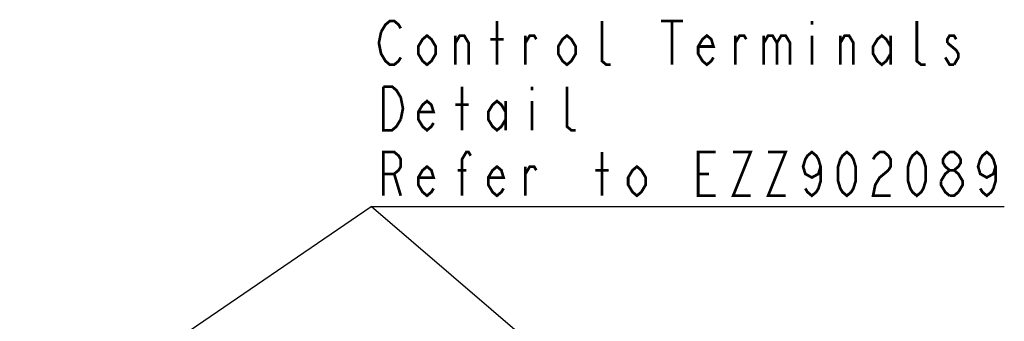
# Model space of a CAD drawing. Extents: x 31 to 410, y 34 to 287.
# Tile 33 of 34: x 270 to 342, y 128 to 150. Entities that reach past the tile are written whole.
import ezdxf

# ---------------------------------------------------------------- set-up
doc = ezdxf.new("R2010")
doc.units = 0
doc.header["$LTSCALE"] = 23.1
doc.layers.add('ALL_NOTE', color=7, linetype='CONTINUOUS')

msp = doc.modelspace()

# ---------------------------------------------------------------- linework, layer by layer
at = {"layer": 'ALL_NOTE', "color": 2, "linetype": 'CONTINUOUS'}
for p, q in [((269.783, 119.084), (295.494, 136.641)), ((295.494, 136.641), (295.744, 136.641)), ((320.536, 115.188), (295.494, 136.641)), ((295.494, 136.641), (295.744, 136.641)), ((295.744, 136.641), (341.824, 136.641)), ((295.744, 136.641), (341.824, 136.641))]:
    msp.add_line(p, q, dxfattribs=at)
at = {"layer": 'ALL_NOTE', "color": 2, "linetype": 'CONTINUOUS', "const_width": 0.2}
for points in [[(296.224, 149.441), (296.544, 149.974), (296.864, 150.241), (297.184, 150.241), (297.504, 149.974), (297.664, 149.707)], [(304.704, 147.041), (304.704, 150.241)], [(313.024, 147.041), (312.704, 147.041), (312.384, 147.307), (312.384, 150.241)], [(316.704, 150.241), (318.304, 150.241)], [(317.504, 150.241), (317.504, 147.041)], [(327.744, 150.241), (327.744, 149.974)], [(336.064, 147.041), (335.744, 147.041), (335.424, 147.307), (335.424, 150.241)], [(297.664, 147.574), (297.504, 147.307), (297.184, 147.041), (296.864, 147.041), (296.544, 147.307), (296.384, 147.574), (296.224, 147.841), (296.064, 148.641), (296.224, 149.441)], [(300.224, 147.841), (299.904, 147.307), (299.584, 147.041), (299.264, 147.307), (298.944, 147.841), (298.944, 148.374), (299.264, 148.907), (299.584, 149.174), (299.904, 148.907), (300.224, 148.374), (300.224, 147.841)], [(301.664, 147.041), (301.664, 149.174)], [(301.664, 148.641), (301.984, 149.174), (302.304, 149.174), (302.624, 148.641), (302.624, 147.041)], [(306.784, 147.041), (306.784, 149.174)], [(306.784, 148.641), (307.104, 149.174), (307.424, 149.174), (307.584, 148.907)], [(310.464, 147.841), (310.144, 147.307), (309.824, 147.041), (309.504, 147.307), (309.184, 147.841), (309.184, 148.374), (309.504, 148.907), (309.824, 149.174), (310.144, 148.907), (310.464, 148.374), (310.464, 147.841)], [(320.544, 147.574), (320.384, 147.307), (320.064, 147.041), (319.744, 147.307), (319.424, 147.841), (319.424, 148.374), (319.744, 148.907), (320.064, 149.174), (320.384, 148.907), (320.544, 148.374), (319.424, 148.374)], [(322.144, 147.041), (322.144, 149.174)], [(322.144, 148.641), (322.464, 149.174), (322.784, 149.174), (322.944, 148.907)], [(324.224, 149.174), (324.224, 147.041)], [(324.224, 148.641), (324.544, 149.174), (324.864, 149.174), (325.184, 148.641), (325.184, 147.041)], [(325.184, 148.641), (325.504, 149.174), (325.824, 149.174), (326.144, 148.641), (326.144, 147.041)], [(327.744, 149.174), (327.744, 147.041)], [(329.824, 147.041), (329.824, 149.174)], [(329.824, 148.641), (330.144, 149.174), (330.464, 149.174), (330.784, 148.641), (330.784, 147.041)], [(333.504, 147.841), (333.184, 147.307), (332.864, 147.041), (332.544, 147.307), (332.224, 147.841), (332.224, 148.374), (332.544, 148.907), (332.864, 149.174), (333.184, 148.907), (333.504, 148.374)], [(333.504, 149.174), (333.504, 147.041)], [(338.304, 148.907), (338.144, 149.174), (337.824, 149.174), (337.664, 148.907), (337.664, 148.641)], [(304.224, 148.907), (305.184, 148.907)], [(337.664, 148.641), (338.304, 148.107), (338.464, 147.841), (338.464, 147.574), (338.144, 147.041)], [(338.144, 147.041), (337.824, 147.041), (337.664, 147.307), (337.504, 147.574)], [(296.384, 145.441), (297.024, 145.441), (297.344, 145.174), (297.504, 144.907), (297.664, 144.641), (297.824, 143.841), (297.664, 143.041)], [(297.664, 143.041), (297.344, 142.507), (297.024, 142.241), (296.384, 142.241), (296.384, 145.441)], [(302.144, 142.241), (302.144, 145.441)], [(307.264, 145.441), (307.264, 145.174)], [(310.464, 142.241), (310.144, 142.241), (309.824, 142.507), (309.824, 145.441)], [(300.064, 142.774), (299.904, 142.507), (299.584, 142.241), (299.264, 142.507), (298.944, 143.041), (298.944, 143.574), (299.264, 144.107), (299.584, 144.374), (299.904, 144.107), (300.064, 143.574), (298.944, 143.574)], [(301.664, 144.107), (302.624, 144.107)], [(305.344, 143.041), (305.024, 142.507), (304.704, 142.241), (304.384, 142.507), (304.064, 143.041), (304.064, 143.574), (304.384, 144.107), (304.704, 144.374), (305.024, 144.107), (305.344, 143.574)], [(305.344, 144.374), (305.344, 142.241)], [(307.264, 144.374), (307.264, 142.241)], [(296.384, 137.441), (296.384, 140.641), (297.184, 140.641), (297.504, 140.374), (297.664, 140.107), (297.664, 139.574), (297.504, 139.307), (297.184, 139.041), (296.384, 139.041)], [(302.144, 137.441), (302.144, 140.107), (302.464, 140.641), (302.624, 140.641), (302.784, 140.374)], [(312.384, 137.441), (312.384, 140.641)], [(320.704, 137.441), (319.424, 137.441), (319.424, 140.641), (320.704, 140.641)], [(321.984, 140.641), (323.264, 140.641), (321.984, 137.441), (323.264, 137.441)], [(324.544, 140.641), (325.824, 140.641), (324.544, 137.441), (325.824, 137.441)], [(328.384, 139.574), (328.224, 139.041), (327.744, 138.774), (327.264, 139.041), (327.104, 139.574), (327.264, 140.107), (327.424, 140.374), (327.744, 140.641), (328.064, 140.374), (328.224, 140.107), (328.384, 139.574), (328.384, 138.507), (328.224, 137.974), (328.064, 137.707), (327.744, 137.441), (327.424, 137.707), (327.264, 137.974)], [(330.304, 137.441), (329.984, 137.707), (329.824, 137.974), (329.664, 138.507), (329.664, 139.574), (329.824, 140.107), (329.984, 140.374), (330.304, 140.641), (330.624, 140.374), (330.784, 140.107), (330.944, 139.574), (330.944, 138.507), (330.784, 137.974), (330.624, 137.707), (330.304, 137.441)], [(332.224, 140.107), (332.384, 140.374), (332.704, 140.641), (333.024, 140.641), (333.344, 140.374), (333.504, 140.107), (333.504, 139.574), (333.344, 139.307)], [(335.424, 137.441), (335.104, 137.707), (334.944, 137.974), (334.784, 138.507), (334.784, 139.574), (334.944, 140.107), (335.104, 140.374), (335.424, 140.641), (335.744, 140.374), (335.904, 140.107), (336.064, 139.574), (336.064, 138.507), (335.904, 137.974), (335.744, 137.707), (335.424, 137.441)], [(337.824, 139.307), (337.504, 139.574), (337.344, 139.841), (337.344, 140.107), (337.504, 140.374), (337.824, 140.641), (338.144, 140.641), (338.464, 140.374), (338.624, 140.107), (338.624, 139.841), (338.464, 139.574), (338.144, 139.307)], [(341.184, 139.574), (341.024, 139.041), (340.544, 138.774), (340.064, 139.041), (339.904, 139.574), (340.064, 140.107), (340.224, 140.374), (340.544, 140.641), (340.864, 140.374), (341.024, 140.107), (341.184, 139.574), (341.184, 138.507), (341.024, 137.974), (340.864, 137.707), (340.544, 137.441), (340.224, 137.707), (340.064, 137.974)], [(297.184, 139.041), (297.664, 137.441)], [(300.064, 137.974), (299.904, 137.707), (299.584, 137.441), (299.264, 137.707), (298.944, 138.241), (298.944, 138.774), (299.264, 139.307), (299.584, 139.574), (299.904, 139.307), (300.064, 138.774), (298.944, 138.774)], [(301.824, 139.307), (302.464, 139.307)], [(305.184, 137.974), (305.024, 137.707), (304.704, 137.441), (304.384, 137.707), (304.064, 138.241), (304.064, 138.774), (304.384, 139.307), (304.704, 139.574), (305.024, 139.307), (305.184, 138.774), (304.064, 138.774)], [(306.784, 137.441), (306.784, 139.574)], [(306.784, 139.041), (307.104, 139.574), (307.424, 139.574), (307.584, 139.307)], [(311.904, 139.307), (312.864, 139.307)], [(315.584, 138.241), (315.264, 137.707), (314.944, 137.441), (314.624, 137.707), (314.304, 138.241), (314.304, 138.774), (314.624, 139.307), (314.944, 139.574), (315.264, 139.307), (315.584, 138.774), (315.584, 138.241)], [(319.424, 139.041), (320.224, 139.041)], [(333.344, 139.307), (332.704, 138.774), (332.384, 138.241), (332.224, 137.441), (333.504, 137.441)], [(337.184, 138.507), (337.504, 139.041), (337.824, 139.307), (338.144, 139.307), (338.464, 139.041), (338.624, 138.774), (338.784, 138.507), (338.784, 138.241), (338.464, 137.707)], [(337.824, 137.441), (337.504, 137.707), (337.344, 137.974), (337.184, 138.241), (337.184, 138.507)], [(338.464, 137.707), (338.144, 137.441), (337.824, 137.441)]]:
    msp.add_lwpolyline(points, dxfattribs=at)

doc.saveas('drawing.dxf')
